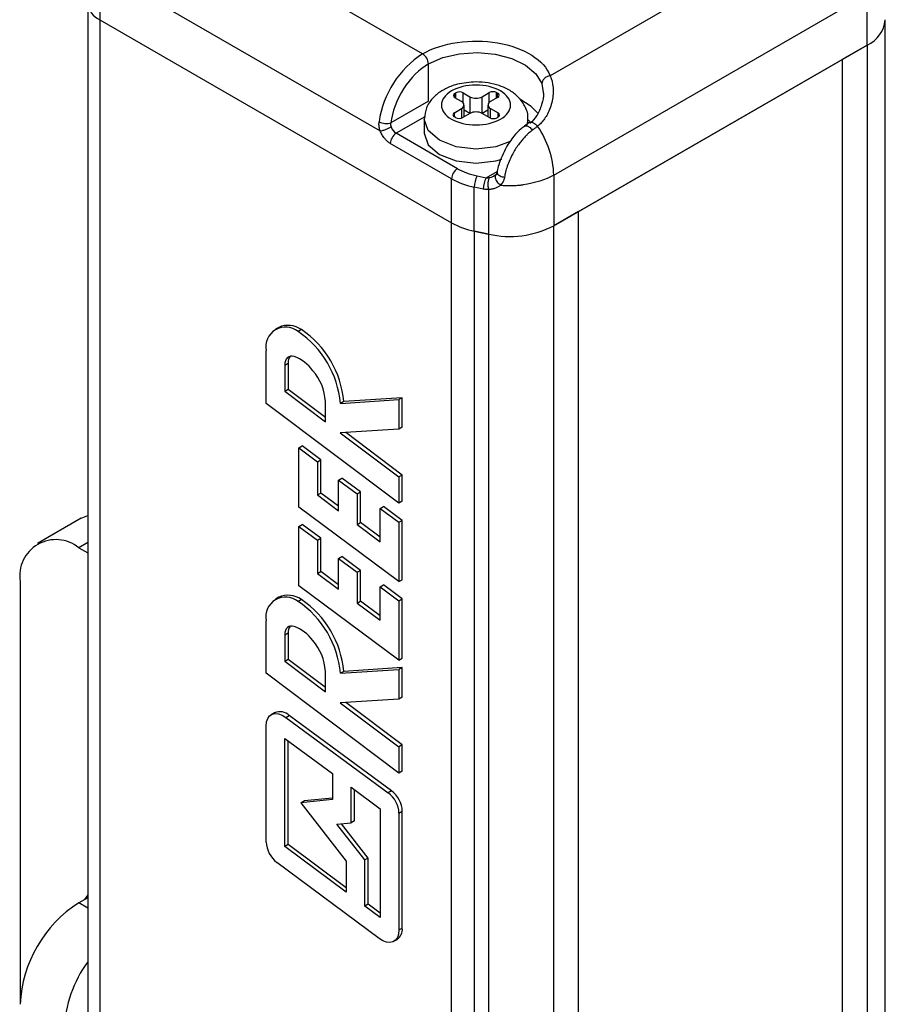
# Model space of a CAD drawing. Header units: inches. Extents: x 0.2 to 10.8, y 0.2 to 8.2.
# Tile 23 of 28: x 8.955 to 9.367, y 7.502 to 7.97. Entities that reach past the tile are written whole.
import ezdxf

# ---------------------------------------------------------------- set-up
doc = ezdxf.new("R2010")
doc.units = ezdxf.units.IN
doc.header["$MEASUREMENT"] = 0

msp = doc.modelspace()

# ---------------------------------------------------------------- linework, layer by layer
for p, q in [((9.146728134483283, 7.953663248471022), (9.04442036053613, 8.012724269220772)), ((9.317914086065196, 8.007086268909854), (9.207300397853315, 7.943230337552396)), ((8.993464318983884, 7.990708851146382), (8.993464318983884, 7.969813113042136)), ((9.209088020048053, 7.896045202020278), (9.35788487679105, 7.981943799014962)), ((9.357884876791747, 7.957833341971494), (9.357884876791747, 7.981943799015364)), ((8.987698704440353, 7.977848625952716), (8.987698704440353, 2.934744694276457)), ((9.0227952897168, 7.976991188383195), (9.126594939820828, 7.91706890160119)), ((8.993464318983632, 7.969813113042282), (9.160542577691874, 7.873360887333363)), ((8.993464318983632, 7.969813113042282), (8.993464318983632, 2.926709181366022)), ((9.366533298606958, 2.926782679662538), (9.366533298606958, 7.969886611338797)), ((9.209088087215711, 7.87193478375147), (9.357884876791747, 7.957833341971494)), ((9.35788487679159, 7.957833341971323), (9.346123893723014, 7.951043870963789)), ((9.35788487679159, 7.957833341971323), (9.35788487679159, 2.914729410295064)), ((9.220849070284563, 7.878724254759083), (9.346123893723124, 7.951043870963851)), ((9.346123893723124, 7.951043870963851), (9.346123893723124, 2.907939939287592)), ((9.149512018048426, 7.931160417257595), (9.149512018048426, 7.948841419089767)), ((9.203446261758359, 7.939551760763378), (9.20407194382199, 7.935214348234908)), ((9.16208715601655, 7.934828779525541), (9.162587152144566, 7.935117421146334)), ((9.16208715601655, 7.93281990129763), (9.16208715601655, 7.934828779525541)), ((9.165251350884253, 7.930993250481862), (9.16208715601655, 7.93281990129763)), ((9.162587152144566, 7.932531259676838), (9.162587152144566, 7.935117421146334)), ((9.166067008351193, 7.935117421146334), (9.169231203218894, 7.933290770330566)), ((9.166067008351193, 7.930321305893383), (9.166067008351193, 7.935117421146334)), ((9.169231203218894, 7.933290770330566), (9.169231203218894, 7.925347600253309)), ((9.175030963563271, 7.933290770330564), (9.178405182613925, 7.935238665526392)), ((9.175030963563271, 7.925347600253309), (9.175030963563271, 7.933290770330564)), ((9.178405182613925, 7.930547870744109), (9.178405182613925, 7.935238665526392)), ((9.182385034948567, 7.932941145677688), (9.179010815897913, 7.930993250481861)), ((9.181885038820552, 7.935238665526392), (9.182385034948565, 7.934950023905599)), ((9.181885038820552, 7.932652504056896), (9.181885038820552, 7.935238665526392)), ((9.182385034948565, 7.932941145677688), (9.182385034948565, 7.934950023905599)), ((9.149512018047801, 7.931160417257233), (9.131632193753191, 7.920838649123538)), ((9.1618771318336, 7.925697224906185), (9.165251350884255, 7.927645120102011)), ((9.165251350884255, 7.927645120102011), (9.165251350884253, 7.923143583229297)), ((9.166452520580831, 7.92374350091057), (9.166452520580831, 7.929319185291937)), ((9.169171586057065, 7.925313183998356), (9.166452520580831, 7.926882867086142)), ((9.177809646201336, 7.926882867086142), (9.1750905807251, 7.925313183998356)), ((9.177809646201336, 7.929319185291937), (9.177809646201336, 7.923743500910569)), ((9.179010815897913, 7.927645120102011), (9.182595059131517, 7.925575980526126)), ((9.179010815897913, 7.923093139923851), (9.179010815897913, 7.927645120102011)), ((9.147784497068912, 7.923734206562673), (9.134200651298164, 7.915892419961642)), ((9.147524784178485, 7.922621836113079), (9.147524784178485, 7.915924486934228)), ((9.1618771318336, 7.923688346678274), (9.1618771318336, 7.925697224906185)), ((9.162377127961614, 7.923399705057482), (9.1618771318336, 7.923688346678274)), ((9.169231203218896, 7.925347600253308), (9.165856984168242, 7.923399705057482)), ((9.178615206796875, 7.923278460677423), (9.175030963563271, 7.925347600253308)), ((9.182595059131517, 7.923567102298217), (9.182095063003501, 7.923278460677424)), ((9.182595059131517, 7.923567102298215), (9.182595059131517, 7.925575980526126)), ((9.19673679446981, 7.922523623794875), (9.196215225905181, 7.919711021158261)), ((9.196737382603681, 7.920522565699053), (9.196737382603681, 7.922621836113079)), ((9.197147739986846, 7.920835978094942), (9.195118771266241, 7.91928634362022)), ((9.163326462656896, 7.899078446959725), (9.134200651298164, 7.915892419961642)), ((9.160542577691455, 7.894256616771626), (9.131416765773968, 7.911070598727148)), ((9.160542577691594, 7.873360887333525), (9.160542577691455, 7.894256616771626)), ((9.17266922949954, 7.895642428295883), (9.176917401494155, 7.894749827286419)), ((9.176917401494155, 7.894749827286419), (9.182172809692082, 7.897783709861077)), ((9.181398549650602, 7.896040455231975), (9.180663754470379, 7.89558810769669)), ((9.20908808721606, 7.896045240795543), (9.209088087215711, 7.87193478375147)), ((9.175570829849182, 7.889399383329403), (9.17132269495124, 7.890291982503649)), ((9.171322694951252, 7.869396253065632), (9.171322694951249, 7.890291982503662)), ((9.17810984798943, 7.889184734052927), (9.178109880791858, 7.867970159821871)), ((9.220849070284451, 7.878724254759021), (9.209088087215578, 7.871934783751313)), ((9.220849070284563, 2.835620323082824), (9.220849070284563, 7.878724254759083)), ((9.160542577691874, 2.830256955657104), (9.160542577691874, 7.873360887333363)), ((9.209088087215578, 2.828830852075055), (9.209088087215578, 7.871934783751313)), ((9.178109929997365, 7.867970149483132), (9.171322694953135, 7.869396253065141)), ((9.171322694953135, 7.869396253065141), (9.171322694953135, 2.826292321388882)), ((9.171322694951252, 7.869396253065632), (9.178109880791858, 7.867970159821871)), ((9.178109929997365, 7.867970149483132), (9.178109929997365, 2.824866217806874)), ((9.07843343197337, 7.823675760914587), (9.076851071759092, 7.822762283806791)), ((9.08921025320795, 7.822608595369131), (9.087627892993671, 7.821695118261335)), ((9.072386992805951, 7.787534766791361), (9.072387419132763, 7.812646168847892)), ((9.08124863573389, 7.805785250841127), (9.08283099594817, 7.806698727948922)), ((9.08124863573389, 7.805785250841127), (9.08124863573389, 7.793310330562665)), ((9.08283099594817, 7.806698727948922), (9.08283099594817, 7.79422380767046)), ((9.08124863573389, 7.793310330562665), (9.08283099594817, 7.79422380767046)), ((9.08124863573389, 7.793310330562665), (9.100562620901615, 7.778813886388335)), ((9.08283099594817, 7.79422380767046), (9.100562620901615, 7.780915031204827)), ((9.135534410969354, 7.740148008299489), (9.072386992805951, 7.787534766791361)), ((9.100562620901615, 7.778813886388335), (9.100562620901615, 7.788471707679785)), ((9.10771151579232, 7.787543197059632), (9.135534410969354, 7.789325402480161)), ((9.109293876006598, 7.788456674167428), (9.10771151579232, 7.787543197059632)), ((9.137116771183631, 7.790238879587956), (9.109293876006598, 7.788456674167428)), ((9.137116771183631, 7.790238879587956), (9.135534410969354, 7.789325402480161)), ((9.135534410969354, 7.789325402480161), (9.135534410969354, 7.775280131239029)), ((9.137116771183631, 7.776193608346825), (9.137116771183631, 7.790238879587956)), ((9.135534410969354, 7.775280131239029), (9.107651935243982, 7.773492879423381)), ((9.107651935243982, 7.773492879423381), (9.135534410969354, 7.752565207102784)), ((9.137116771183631, 7.75347868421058), (9.11023108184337, 7.773658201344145)), ((9.137116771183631, 7.776193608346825), (9.135534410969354, 7.775280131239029)), ((9.087892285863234, 7.76639014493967), (9.08947464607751, 7.767303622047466)), ((9.087892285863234, 7.738183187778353), (9.087892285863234, 7.76639014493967)), ((9.087892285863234, 7.76639014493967), (9.096753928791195, 7.75981666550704)), ((9.098336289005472, 7.760730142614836), (9.08947464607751, 7.767303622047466)), ((9.096753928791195, 7.75981666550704), (9.098336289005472, 7.760730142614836)), ((9.096753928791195, 7.75981666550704), (9.096753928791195, 7.744013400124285)), ((9.098336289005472, 7.74492687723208), (9.098336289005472, 7.760730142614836)), ((9.137116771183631, 7.75347868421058), (9.135534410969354, 7.752565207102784)), ((9.137116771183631, 7.741061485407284), (9.137116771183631, 7.75347868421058)), ((9.10682934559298, 7.751131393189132), (9.108411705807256, 7.752044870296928)), ((9.10682934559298, 7.736539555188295), (9.10682934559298, 7.751131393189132)), ((9.10682934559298, 7.751131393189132), (9.11569098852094, 7.744557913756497)), ((9.11727334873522, 7.745471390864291), (9.108411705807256, 7.752044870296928)), ((9.135534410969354, 7.752565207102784), (9.135534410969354, 7.740148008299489)), ((9.096753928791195, 7.744013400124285), (9.098336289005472, 7.74492687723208)), ((9.10682934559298, 7.738626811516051), (9.098336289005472, 7.74492687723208)), ((9.11569098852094, 7.744557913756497), (9.11727334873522, 7.745471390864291)), ((9.11569098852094, 7.744557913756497), (9.11569098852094, 7.729966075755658)), ((9.11727334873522, 7.730879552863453), (9.11727334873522, 7.745471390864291)), ((9.096753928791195, 7.744013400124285), (9.10682934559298, 7.736539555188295)), ((9.137116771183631, 7.741061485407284), (9.135534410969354, 7.740148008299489)), ((9.135534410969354, 7.702842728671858), (9.087892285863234, 7.738183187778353)), ((9.126672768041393, 7.737623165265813), (9.128255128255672, 7.738536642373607)), ((9.126672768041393, 7.721819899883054), (9.126672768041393, 7.737623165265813)), ((9.126672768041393, 7.737623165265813), (9.135534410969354, 7.731049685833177)), ((9.137116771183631, 7.731963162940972), (9.128255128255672, 7.738536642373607)), ((8.984632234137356, 7.732932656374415), (8.963753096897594, 7.720879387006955)), ((8.984632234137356, 7.732932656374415), (8.987698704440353, 7.734221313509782)), ((9.11569098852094, 7.729966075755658), (9.11727334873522, 7.730879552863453)), ((9.126672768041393, 7.723907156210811), (9.11727334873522, 7.730879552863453)), ((9.135534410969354, 7.731049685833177), (9.137116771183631, 7.731963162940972)), ((9.135534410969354, 7.731049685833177), (9.135534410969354, 7.702842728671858)), ((9.137116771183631, 7.703756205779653), (9.137116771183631, 7.731963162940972)), ((9.087892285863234, 7.729089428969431), (9.08947464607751, 7.730002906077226)), ((9.087892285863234, 7.700882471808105), (9.087892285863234, 7.729089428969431)), ((9.087892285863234, 7.729089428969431), (9.096753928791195, 7.7225159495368)), ((9.098336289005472, 7.723429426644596), (9.08947464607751, 7.730002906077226)), ((9.11569098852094, 7.729966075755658), (9.126672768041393, 7.721819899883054)), ((8.987698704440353, 7.721390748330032), (8.983436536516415, 7.718930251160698)), ((9.096753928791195, 7.7225159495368), (9.098336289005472, 7.723429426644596)), ((9.096753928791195, 7.7225159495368), (9.096753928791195, 7.706712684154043)), ((9.098336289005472, 7.707626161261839), (9.098336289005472, 7.723429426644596)), ((8.983436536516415, 7.718930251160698), (8.987698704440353, 7.716469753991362)), ((9.10682934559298, 7.713830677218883), (9.108411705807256, 7.714744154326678)), ((9.10682934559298, 7.699238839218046), (9.10682934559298, 7.713830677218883)), ((9.10682934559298, 7.713830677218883), (9.11569098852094, 7.707257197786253)), ((9.117273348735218, 7.708170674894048), (9.108411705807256, 7.714744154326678)), ((9.096753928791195, 7.706712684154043), (9.098336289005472, 7.707626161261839)), ((9.096753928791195, 7.706712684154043), (9.10682934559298, 7.699238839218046)), ((9.10682934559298, 7.701326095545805), (9.098336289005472, 7.707626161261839)), ((9.11569098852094, 7.707257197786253), (9.117273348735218, 7.708170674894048)), ((9.11569098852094, 7.707257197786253), (9.11569098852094, 7.692665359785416)), ((9.11727334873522, 7.693578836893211), (9.117273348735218, 7.708170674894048)), ((8.9555976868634, 7.702854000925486), (8.9555976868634, 7.501966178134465)), ((9.135534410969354, 7.702842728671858), (9.137116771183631, 7.703756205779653)), ((9.135534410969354, 7.665542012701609), (9.087892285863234, 7.700882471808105)), ((9.126672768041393, 7.700322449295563), (9.128255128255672, 7.701235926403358)), ((9.126672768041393, 7.684519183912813), (9.126672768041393, 7.700322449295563)), ((9.126672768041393, 7.700322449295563), (9.135534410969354, 7.693748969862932)), ((9.137116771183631, 7.694662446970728), (9.128255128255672, 7.701235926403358)), ((9.07843343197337, 7.695402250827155), (9.076851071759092, 7.694488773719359)), ((9.089210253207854, 7.694335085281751), (9.087627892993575, 7.693421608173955)), ((9.11569098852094, 7.692665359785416), (9.11727334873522, 7.693578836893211)), ((9.11569098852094, 7.692665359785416), (9.126672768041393, 7.684519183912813)), ((9.126672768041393, 7.68660644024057), (9.11727334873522, 7.693578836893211)), ((9.135534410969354, 7.693748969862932), (9.137116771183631, 7.694662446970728)), ((9.135534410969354, 7.693748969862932), (9.135534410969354, 7.665542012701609)), ((9.137116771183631, 7.666455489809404), (9.137116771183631, 7.694662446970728)), ((9.072386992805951, 7.65926125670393), (9.072387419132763, 7.684372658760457)), ((9.08124863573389, 7.677511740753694), (9.08283099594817, 7.67842521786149)), ((9.08124863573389, 7.677511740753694), (9.08124863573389, 7.665036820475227)), ((9.08283099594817, 7.67842521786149), (9.08283099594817, 7.665950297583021)), ((9.08124863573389, 7.665036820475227), (9.08283099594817, 7.665950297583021)), ((9.08124863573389, 7.665036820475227), (9.100562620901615, 7.650540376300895)), ((9.08283099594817, 7.665950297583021), (9.100562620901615, 7.652641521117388)), ((9.135534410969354, 7.665542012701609), (9.137116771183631, 7.666455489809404)), ((9.100562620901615, 7.650540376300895), (9.100562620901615, 7.660198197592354)), ((9.10771151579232, 7.659269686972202), (9.135534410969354, 7.661051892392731)), ((9.109293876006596, 7.660183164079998), (9.10771151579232, 7.659269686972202)), ((9.137116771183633, 7.661965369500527), (9.109293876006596, 7.660183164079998)), ((9.137116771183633, 7.661965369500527), (9.135534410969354, 7.661051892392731)), ((9.135534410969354, 7.661051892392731), (9.135534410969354, 7.647006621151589)), ((9.137116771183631, 7.647920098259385), (9.137116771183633, 7.661965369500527)), ((9.135534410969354, 7.611874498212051), (9.072386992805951, 7.65926125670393)), ((9.135534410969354, 7.647006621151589), (9.107651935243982, 7.645219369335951)), ((9.137116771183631, 7.647920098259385), (9.135534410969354, 7.647006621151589)), ((9.107651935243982, 7.645219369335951), (9.135534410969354, 7.624291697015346)), ((9.137116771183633, 7.625205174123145), (9.11023108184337, 7.645384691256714)), ((9.076447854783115, 7.640489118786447), (9.074865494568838, 7.639575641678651)), ((9.081839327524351, 7.638257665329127), (9.083421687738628, 7.639171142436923)), ((9.081839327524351, 7.638257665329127), (9.130430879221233, 7.602496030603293)), ((9.13201323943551, 7.603409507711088), (9.083421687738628, 7.639171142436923)), ((9.072442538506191, 7.579094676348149), (9.072442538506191, 7.634220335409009)), ((9.081304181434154, 7.576933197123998), (9.081304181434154, 7.628322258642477)), ((9.081304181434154, 7.628322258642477), (9.104015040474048, 7.611607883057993)), ((9.082886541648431, 7.577846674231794), (9.082886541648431, 7.627157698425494)), ((9.137116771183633, 7.625205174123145), (9.135534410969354, 7.624291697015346)), ((9.135534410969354, 7.624291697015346), (9.135534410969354, 7.611874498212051)), ((9.137116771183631, 7.612787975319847), (9.137116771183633, 7.625205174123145)), ((9.104015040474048, 7.611607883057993), (9.104015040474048, 7.59923808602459)), ((9.137116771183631, 7.612787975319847), (9.135534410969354, 7.611874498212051)), ((9.112876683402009, 7.605086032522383), (9.126672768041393, 7.594932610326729)), ((9.112876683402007, 7.588270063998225), (9.112876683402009, 7.605086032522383)), ((9.114459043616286, 7.589183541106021), (9.114459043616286, 7.6039214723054)), ((9.104015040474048, 7.59923808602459), (9.08887483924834, 7.597692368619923)), ((9.104015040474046, 7.599990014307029), (9.090457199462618, 7.598605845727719)), ((9.13201323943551, 7.603409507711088), (9.130430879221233, 7.602496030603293)), ((9.08887483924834, 7.597692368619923), (9.090457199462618, 7.598605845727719)), ((9.08887483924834, 7.597692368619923), (9.110464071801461, 7.569943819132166)), ((9.126672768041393, 7.594932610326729), (9.126672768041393, 7.543184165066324)), ((9.135534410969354, 7.592791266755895), (9.137116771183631, 7.59370474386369)), ((9.135534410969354, 7.592791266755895), (9.135534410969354, 7.537280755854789)), ((9.137116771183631, 7.538194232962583), (9.137116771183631, 7.59370474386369)), ((9.106084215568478, 7.587576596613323), (9.112876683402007, 7.588270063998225)), ((9.11932716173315, 7.570555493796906), (9.106084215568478, 7.587576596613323)), ((9.120909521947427, 7.571468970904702), (9.10820854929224, 7.58779347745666)), ((9.114459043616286, 7.589183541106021), (9.112876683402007, 7.588270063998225)), ((9.082886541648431, 7.577846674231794), (9.081304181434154, 7.576933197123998)), ((9.110464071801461, 7.555241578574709), (9.081304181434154, 7.576933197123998)), ((9.110464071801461, 7.557332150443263), (9.082886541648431, 7.577846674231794)), ((9.120909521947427, 7.571468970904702), (9.11932716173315, 7.570555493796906)), ((9.120909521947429, 7.549561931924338), (9.120909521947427, 7.571468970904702)), ((9.126082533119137, 7.533284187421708), (9.077506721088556, 7.569419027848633)), ((9.110464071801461, 7.569943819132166), (9.110464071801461, 7.555241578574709)), ((9.11932716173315, 7.548648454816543), (9.11932716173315, 7.570555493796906)), ((8.987698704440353, 7.552644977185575), (8.983436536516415, 7.55018448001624)), ((8.987698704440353, 7.55391799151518), (8.986161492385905, 7.551757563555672)), ((8.987698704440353, 7.547723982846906), (8.983436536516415, 7.55018448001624)), ((9.120909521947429, 7.549561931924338), (9.11932716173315, 7.548648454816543)), ((9.126672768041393, 7.543184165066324), (9.11932716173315, 7.548648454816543)), ((9.126672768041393, 7.545274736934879), (9.120909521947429, 7.549561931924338)), ((9.135534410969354, 7.537280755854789), (9.137116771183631, 7.538194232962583)), ((9.133111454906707, 7.531925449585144), (9.134693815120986, 7.53283892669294))]:
    msp.add_line(p, q)
at = {"flags": 128}
for points in [[(9.149512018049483, 7.948841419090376), (9.156332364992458, 7.951840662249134), (9.16428768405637, 7.953686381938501), (9.172806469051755, 7.95424598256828), (9.18127673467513, 7.953479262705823), (9.189089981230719, 7.951441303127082), (9.19568490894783, 7.948278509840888), (9.200587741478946, 7.944218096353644), (9.203446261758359, 7.939551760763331)], [(9.201505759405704, 7.925413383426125), (9.198334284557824, 7.928694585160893), (9.192971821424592, 7.932111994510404)], [(9.188354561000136, 7.911941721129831), (9.181547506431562, 7.909498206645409), (9.172131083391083, 7.908416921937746), (9.162714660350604, 7.909498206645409), (9.154731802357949, 7.912577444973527), (9.149397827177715, 7.917185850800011), (9.147524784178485, 7.922621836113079), (9.14752718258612, 7.922820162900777)], [(9.147524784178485, 7.915924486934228), (9.149397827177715, 7.91048850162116), (9.15473180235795, 7.905880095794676), (9.162714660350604, 7.902800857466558), (9.172131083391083, 7.901719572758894), (9.181547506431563, 7.902800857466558), (9.184352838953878, 7.903595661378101)], [(9.085757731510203, 7.809810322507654), (9.084825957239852, 7.8099889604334), (9.083958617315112, 7.809957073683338), (9.08317969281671, 7.80971554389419), (9.08251072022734, 7.809271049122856), (9.08197019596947, 7.808635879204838), (9.081573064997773, 7.807827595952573), (9.081330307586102, 7.806868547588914), (9.08124863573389, 7.805785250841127)], [(9.085757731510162, 7.681536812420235), (9.08482595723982, 7.68171545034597), (9.083958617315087, 7.681683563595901), (9.083179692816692, 7.681442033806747), (9.082510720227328, 7.680997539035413), (9.081970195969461, 7.680362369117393), (9.08157306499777, 7.679554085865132), (9.0813303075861, 7.678595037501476), (9.08124863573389, 7.677511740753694)], [(9.072442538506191, 7.634220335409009), (9.072630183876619, 7.636134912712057), (9.073184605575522, 7.637745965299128), (9.074080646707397, 7.638980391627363), (9.07527764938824, 7.639782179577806), (9.07672129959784, 7.640114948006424), (9.078346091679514, 7.639963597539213), (9.080078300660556, 7.639334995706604), (9.081839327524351, 7.638257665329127)], [(9.135534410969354, 7.537280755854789), (9.13534528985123, 7.535359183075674), (9.134786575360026, 7.533743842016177), (9.13388381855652, 7.53250860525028), (9.132678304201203, 7.531709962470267), (9.131225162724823, 7.531384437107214), (9.129590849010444, 7.531546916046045), (9.12785010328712, 7.532189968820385), (9.126082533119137, 7.533284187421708)]]:
    msp.add_lwpolyline(points, dxfattribs=at)
for centre, radius, start, end in [((8.997550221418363, 7.978831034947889), 0.009900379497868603, 185.694799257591, 245.6253417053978), ((9.351868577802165, 7.971279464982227), 0.01473071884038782, 294.1055299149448, 354.5743291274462), ((9.17177774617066, 7.914927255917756), 0.04612982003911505, 122.8897541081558, 171.9937110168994), ((9.143467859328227, 7.948566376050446), 0.00605041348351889, 2.605481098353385, 57.39448815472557), ((9.1624683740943, 7.933824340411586), 0.001074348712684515, 110.7834207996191, 249.2165792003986), ((9.16432708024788, 7.931759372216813), 0.003782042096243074, 62.60967223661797, 117.390327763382), ((9.172131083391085, 7.938887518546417), 0.006303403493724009, 242.6096722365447, 297.3903277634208), ((9.180145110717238, 7.931880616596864), 0.003782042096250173, 62.60967223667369, 117.3903277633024), ((9.18200381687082, 7.933945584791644), 0.001074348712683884, 290.7834207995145, 69.21657920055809), ((9.164615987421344, 7.929319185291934), 0.00179058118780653, 290.783420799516, 69.21657920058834), ((9.179646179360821, 7.929319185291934), 0.0017905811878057, 110.7834207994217, 249.2165792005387), ((9.16225834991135, 7.924692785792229), 0.001074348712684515, 110.7834207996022, 249.2165792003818), ((9.164117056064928, 7.926757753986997), 0.003782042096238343, 242.6096722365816, 297.39032776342), ((9.172131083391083, 7.919750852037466), 0.006303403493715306, 62.60967223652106, 117.3903277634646), ((9.180355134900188, 7.926636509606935), 0.0037820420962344, 242.6096722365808, 297.390327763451), ((9.182213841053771, 7.924571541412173), 0.001074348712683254, 290.7834207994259, 69.21657920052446), ((9.137459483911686, 7.920980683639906), 0.006042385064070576, 200.2271128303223, 237.3620372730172), ((9.165239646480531, 7.894313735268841), 0.0438825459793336, 2.261297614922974, 34.61803951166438), ((9.137460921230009, 7.910795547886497), 0.006050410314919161, 122.6054588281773, 177.3944980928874), ((9.166586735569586, 7.893981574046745), 0.00605041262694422, 122.6054783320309, 177.3945215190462), ((9.17848448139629, 7.926403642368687), 0.03681498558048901, 240.8332321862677, 258.7824657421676), ((9.182855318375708, 7.890234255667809), 0.01153276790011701, 152.0345018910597, 179.7132069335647), ((9.187103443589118, 7.889341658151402), 0.01153275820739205, 152.0344625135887, 179.713214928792), ((9.178484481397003, 7.90550791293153), 0.03681498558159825, 240.8332321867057, 258.7824657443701), ((9.188126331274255, 7.912713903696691), 0.04585119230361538, 257.381722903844, 297.2045957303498), ((9.08168088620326, 7.814352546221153), 0.00944882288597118, 50.99477298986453, 190.4042165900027), ((9.082898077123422, 7.813813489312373), 0.01082577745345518, 54.33330392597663, 114.3562376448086), ((9.061836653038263, 7.783546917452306), 0.04604859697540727, 4.978617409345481, 55.93815624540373), ((9.063419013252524, 7.784460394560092), 0.04604859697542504, 4.978617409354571, 55.93815624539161), ((9.087573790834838, 7.80698959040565), 0.004751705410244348, 141.6742821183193, 183.5093960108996), ((9.079648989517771, 7.792640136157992), 0.01822448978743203, 34.94109447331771, 70.41565670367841), ((9.076947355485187, 7.787337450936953), 0.02364248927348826, 2.749840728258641, 41.74145559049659), ((8.97256911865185, 7.705607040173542), 0.01719327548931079, 50.79671476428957, 189.2140369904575), ((9.081680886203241, 7.686079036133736), 0.009448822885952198, 50.99477299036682, 190.40421659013), ((9.082898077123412, 7.685539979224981), 0.01082577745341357, 54.33330392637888, 114.3562376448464), ((9.061836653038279, 7.655273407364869), 0.04604859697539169, 4.978617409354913, 55.93815624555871), ((9.063419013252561, 7.656186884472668), 0.04604859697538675, 4.978617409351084, 55.93815624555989), ((9.087573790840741, 7.678716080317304), 0.004751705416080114, 141.6742822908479, 183.5093959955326), ((9.079648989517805, 7.664366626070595), 0.0182244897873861, 34.94109447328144, 70.415656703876), ((9.076947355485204, 7.659063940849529), 0.02364248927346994, 2.749840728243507, 41.74145559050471), ((9.07897012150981, 7.634725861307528), 0.006291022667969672, 44.95952390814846, 113.6363998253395), ((9.122513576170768, 7.592138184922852), 0.01303720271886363, 2.871359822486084, 52.60652151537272), ((9.124095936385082, 7.593051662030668), 0.01303720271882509, 2.871359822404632, 52.60652151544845), ((9.08546941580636, 7.579749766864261), 0.01304333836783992, 182.878842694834, 232.3757956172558), ((9.016039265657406, 7.499215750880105), 0.0605041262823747, 122.6054783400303, 177.3945215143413), ((9.131352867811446, 7.537576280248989), 0.0057969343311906, 305.1928279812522, 6.119352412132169), ((9.035221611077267, 7.487571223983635), 0.05879144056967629, 143.9331228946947, 177.7172841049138)]:
    msp.add_arc(centre, radius, start, end)
for points, knots in [([(9.146728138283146, 7.953663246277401), (9.156058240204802, 7.959049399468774), (9.169758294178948, 7.961049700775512), (9.195046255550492, 7.956694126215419), (9.204607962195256, 7.950687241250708), (9.207300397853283, 7.943230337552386)], [0, 0, 0, 0, 0.5, 0.5, 1, 1, 1, 1]), ([(9.14951201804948, 7.948841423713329), (9.145195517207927, 7.946349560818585), (9.141020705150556, 7.942157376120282), (9.134463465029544, 7.931887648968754), (9.132296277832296, 7.926147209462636), (9.13163219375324, 7.920838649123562)], [0, 0, 0, 0, 0.5, 0.5, 1, 1, 1, 1]), ([(9.20730039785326, 7.943230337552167), (9.207300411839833, 7.943230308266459), (9.208069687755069, 7.941619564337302), (9.208787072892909, 7.938739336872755), (9.208802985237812, 7.934514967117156), (9.208354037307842, 7.931261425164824), (9.20745489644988, 7.928037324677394), (9.206196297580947, 7.925178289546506), (9.204728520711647, 7.922796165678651), (9.203176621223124, 7.920845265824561), (9.201954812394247, 7.919772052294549), (9.201353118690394, 7.919243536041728)], [0, 0, 0, 0, 4.54235037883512e-06, 0.2498339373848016, 0.3722411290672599, 0.4937382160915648, 0.6174257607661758, 0.7359844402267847, 0.8272804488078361, 0.9149422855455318, 1, 1, 1, 1]), ([(9.207300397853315, 7.943230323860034), (9.206776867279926, 7.943167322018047), (9.206227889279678, 7.943008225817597), (9.205223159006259, 7.942512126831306), (9.204771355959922, 7.942176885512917), (9.204068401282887, 7.941432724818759), (9.203817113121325, 7.941026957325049), (9.20350729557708, 7.940250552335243), (9.203446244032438, 7.939880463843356), (9.20344624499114, 7.939551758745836)], [0, 0, 0, 0, 0.25, 0.25, 0.5, 0.5, 0.75, 0.75, 1, 1, 1, 1]), ([(9.172131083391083, 7.940293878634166), (9.169100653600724, 7.940087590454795), (9.16490319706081, 7.939801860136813), (9.159379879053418, 7.937984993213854), (9.155228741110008, 7.935927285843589), (9.151230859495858, 7.932556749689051), (9.148207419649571, 7.928162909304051), (9.147820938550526, 7.924648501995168), (9.147633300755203, 7.922942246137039)], [0, 0, 0, 0, 0.2501780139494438, 0.3465222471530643, 0.5049210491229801, 0.6661161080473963, 0.8378983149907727, 1, 1, 1, 1]), ([(9.160531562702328, 7.92262292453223), (9.157455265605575, 7.92439883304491), (9.155726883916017, 7.926807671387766), (9.155726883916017, 7.931830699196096), (9.157455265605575, 7.934239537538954), (9.163607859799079, 7.937791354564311), (9.167780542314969, 7.938789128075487), (9.176481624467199, 7.938789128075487), (9.180654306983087, 7.937791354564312), (9.18680690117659, 7.934239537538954), (9.18853528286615, 7.931830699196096), (9.18853528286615, 7.926807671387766), (9.18680690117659, 7.92439883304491), (9.180654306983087, 7.920847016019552), (9.176481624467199, 7.919849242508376), (9.167780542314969, 7.919849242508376), (9.163607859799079, 7.920847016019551), (9.160531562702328, 7.92262292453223)], [0, 0, 0, 0, 0.125, 0.125, 0.25, 0.25, 0.375, 0.375, 0.5, 0.5, 0.625, 0.625, 0.75, 0.75, 0.8749999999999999, 0.8749999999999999, 1, 1, 1, 1]), ([(9.196659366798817, 7.922461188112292), (9.196686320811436, 7.922593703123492), (9.197119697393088, 7.924724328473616), (9.1954688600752, 7.929101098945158), (9.191982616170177, 7.933749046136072), (9.187504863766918, 7.936787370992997), (9.182918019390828, 7.938738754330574), (9.177845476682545, 7.940031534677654), (9.174076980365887, 7.940204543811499), (9.172131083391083, 7.940293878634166)], [0, 0, 0, 0, 0.01271973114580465, 0.2045125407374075, 0.4045493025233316, 0.5628417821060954, 0.692499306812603, 0.8412192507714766, 1, 1, 1, 1]), ([(9.20407194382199, 7.935214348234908), (9.204087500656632, 7.93511352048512), (9.204342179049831, 7.9334628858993), (9.203353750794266, 7.929489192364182), (9.201436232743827, 7.924282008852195), (9.198859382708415, 7.921670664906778), (9.197691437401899, 7.920487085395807)], [0, 0, 0, 0, 0.02218325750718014, 0.3631584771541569, 0.7113545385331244, 1, 1, 1, 1]), ([(9.198084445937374, 7.920938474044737), (9.198022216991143, 7.921067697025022), (9.19777824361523, 7.921574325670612), (9.197181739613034, 7.921982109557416), (9.196737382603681, 7.922285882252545)], [0, 0, 0, 0, 0.2550644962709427, 1, 1, 1, 1]), ([(9.126594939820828, 7.91706890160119), (9.126502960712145, 7.917355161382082), (9.126319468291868, 7.917926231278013), (9.126140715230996, 7.918788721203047), (9.126039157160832, 7.919648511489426), (9.126016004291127, 7.920508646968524), (9.126070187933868, 7.921069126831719), (9.126097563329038, 7.921352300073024)], [0, 0, 0, 0, 0.1984663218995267, 0.3959275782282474, 0.5941706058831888, 0.7949613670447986, 1, 1, 1, 1]), ([(9.126097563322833, 7.921352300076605), (9.126826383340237, 7.920931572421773), (9.127847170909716, 7.92063127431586), (9.129896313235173, 7.92044109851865), (9.130912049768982, 7.920552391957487), (9.13163219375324, 7.920838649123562)], [0, 0, 0, 0, 0.5, 0.5, 1, 1, 1, 1]), ([(9.126595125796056, 7.917069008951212), (9.12687922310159, 7.917094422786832), (9.12724552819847, 7.917156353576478), (9.128110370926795, 7.917366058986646), (9.128607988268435, 7.91751419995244), (9.129622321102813, 7.917870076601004), (9.130135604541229, 7.918076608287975), (9.131055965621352, 7.918493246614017), (9.131461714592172, 7.918702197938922), (9.131789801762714, 7.91889158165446)], [0, 0, 0, 0, 0.25, 0.25, 0.5, 0.5, 0.75, 0.75, 1, 1, 1, 1]), ([(9.198968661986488, 7.917421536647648), (9.198628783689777, 7.917156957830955), (9.198005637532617, 7.916671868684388), (9.197167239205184, 7.915942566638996), (9.196500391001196, 7.915324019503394), (9.195560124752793, 7.914404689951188), (9.194393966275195, 7.913160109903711), (9.192350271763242, 7.910673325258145), (9.190155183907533, 7.907440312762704), (9.188210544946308, 7.903579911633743), (9.18693467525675, 7.900339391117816), (9.186106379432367, 7.897546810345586), (9.185793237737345, 7.895835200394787), (9.185644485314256, 7.895022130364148)], [0, 0, 0, 0, 0.05277005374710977, 0.0967506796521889, 0.1322283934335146, 0.1594462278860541, 0.2491283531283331, 0.3255586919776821, 0.5168217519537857, 0.6696571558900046, 0.7919853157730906, 0.9011863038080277, 1, 1, 1, 1]), ([(9.195176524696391, 7.919232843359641), (9.19463612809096, 7.918841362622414), (9.192843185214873, 7.917542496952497), (9.189714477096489, 7.914254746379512), (9.187584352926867, 7.910978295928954), (9.186393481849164, 7.909146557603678)], [0, 0, 0, 0, 0.1598316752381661, 0.5302939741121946, 1, 1, 1, 1]), ([(9.195160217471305, 7.919269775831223), (9.19522520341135, 7.919331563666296), (9.195420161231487, 7.919516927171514), (9.195940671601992, 7.919548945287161), (9.19665515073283, 7.919369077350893), (9.19744688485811, 7.918921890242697), (9.198251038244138, 7.918268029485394), (9.198729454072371, 7.917703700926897), (9.198968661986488, 7.917421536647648)], [0, 0, 0, 0, 0.09090909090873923, 0.2727272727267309, 0.4545454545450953, 0.6363636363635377, 0.8181818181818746, 1, 1, 1, 1]), ([(9.197153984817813, 7.92078387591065), (9.197232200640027, 7.920864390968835), (9.197478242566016, 7.921117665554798), (9.198127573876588, 7.921221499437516), (9.199001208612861, 7.921072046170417), (9.199898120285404, 7.920617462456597), (9.200704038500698, 7.91999212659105), (9.20114557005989, 7.919482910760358), (9.201353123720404, 7.919243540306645)], [0, 0, 0, 0, 0.09197359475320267, 0.2893194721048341, 0.4866653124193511, 0.6748924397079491, 0.8471745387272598, 1, 1, 1, 1]), ([(9.20135311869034, 7.919243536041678), (9.20096155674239, 7.918942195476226), (9.200191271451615, 7.91834939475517), (9.199371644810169, 7.917727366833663), (9.198968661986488, 7.917421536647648)], [0, 0, 0, 0, 0.508333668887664, 1, 1, 1, 1]), ([(9.131416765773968, 7.911070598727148), (9.131221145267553, 7.911190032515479), (9.130832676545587, 7.911427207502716), (9.130258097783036, 7.911866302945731), (9.12969825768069, 7.912361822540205), (9.129152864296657, 7.912919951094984), (9.128374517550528, 7.913828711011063), (9.127414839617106, 7.915194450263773), (9.126868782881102, 7.916442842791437), (9.126594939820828, 7.917068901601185)], [0, 0, 0, 0, 0.1007419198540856, 0.2000561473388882, 0.2990521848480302, 0.3988501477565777, 0.5005436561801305, 0.7495266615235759, 1, 1, 1, 1]), ([(9.186393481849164, 7.909146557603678), (9.185094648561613, 7.90644460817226), (9.183306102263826, 7.902723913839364), (9.18223766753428, 7.898710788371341), (9.182152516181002, 7.897555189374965), (9.182141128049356, 7.897400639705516)], [0, 0, 0, 0, 0.6967421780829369, 0.9594423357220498, 1, 1, 1, 1]), ([(9.178590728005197, 7.894875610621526), (9.1784224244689, 7.894683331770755), (9.178253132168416, 7.89439924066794), (9.177966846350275, 7.893617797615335), (9.177851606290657, 7.893118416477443), (9.177734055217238, 7.891992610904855), (9.17773336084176, 7.891370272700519), (9.177849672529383, 7.890191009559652), (9.177965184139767, 7.889639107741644), (9.17810986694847, 7.889184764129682)], [0, 0, 0, 0, 0.25, 0.25, 0.5, 0.5, 0.75, 0.75, 1, 1, 1, 1]), ([(9.181970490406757, 7.896490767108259), (9.181674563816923, 7.896376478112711), (9.18140626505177, 7.896155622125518), (9.181125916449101, 7.895425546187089), (9.181125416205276, 7.894911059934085), (9.181502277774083, 7.893748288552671), (9.181877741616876, 7.893113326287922), (9.182790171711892, 7.892021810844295), (9.183314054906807, 7.891570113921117), (9.183792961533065, 7.891244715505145)], [0, 0, 0, 0, 0.2500000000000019, 0.2500000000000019, 0.5000000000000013, 0.5000000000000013, 0.7500000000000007, 0.7500000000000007, 1, 1, 1, 1]), ([(9.182109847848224, 7.897447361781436), (9.182051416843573, 7.897188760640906), (9.181933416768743, 7.896666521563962), (9.181561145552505, 7.896230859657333), (9.181373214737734, 7.896010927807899)], [0, 0, 0, 0, 0.4951776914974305, 1, 1, 1, 1]), ([(9.182145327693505, 7.897429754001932), (9.18212005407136, 7.897332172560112), (9.182052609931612, 7.897071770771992), (9.182290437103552, 7.896606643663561), (9.182807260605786, 7.896090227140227), (9.183589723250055, 7.895627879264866), (9.18455641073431, 7.895246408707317), (9.185281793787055, 7.895096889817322), (9.185644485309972, 7.895022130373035)], [0, 0, 0, 0, 0.1070343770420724, 0.2856274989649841, 0.464220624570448, 0.6428137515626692, 0.8214068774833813, 1, 1, 1, 1]), ([(9.185644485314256, 7.895022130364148), (9.185600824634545, 7.894786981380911), (9.18551416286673, 7.894320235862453), (9.185298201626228, 7.893648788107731), (9.184969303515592, 7.892891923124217), (9.1844976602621, 7.892057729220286), (9.184029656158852, 7.891517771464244), (9.183792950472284, 7.891244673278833)], [0, 0, 0, 0, 0.1628690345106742, 0.3232775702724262, 0.4876377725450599, 0.74085899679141, 1, 1, 1, 1]), ([(9.178109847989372, 7.889184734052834), (9.17783370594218, 7.889178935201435), (9.177281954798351, 7.889167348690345), (9.176430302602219, 7.889239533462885), (9.175858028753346, 7.889345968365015), (9.175570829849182, 7.889399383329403)], [0, 0, 0, 0, 0.3329364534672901, 0.6652303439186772, 1, 1, 1, 1]), ([(9.183792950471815, 7.8912446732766), (9.183620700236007, 7.891097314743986), (9.183272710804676, 7.890799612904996), (9.182681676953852, 7.89041258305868), (9.182037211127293, 7.890066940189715), (9.181082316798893, 7.889664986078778), (9.179778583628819, 7.889286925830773), (9.178668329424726, 7.889218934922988), (9.17810984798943, 7.889184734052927)], [0, 0, 0, 0, 0.1139953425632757, 0.2302996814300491, 0.3497567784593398, 0.4731457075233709, 0.7349811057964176, 1, 1, 1, 1]), ([(9.183792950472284, 7.891244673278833), (9.184344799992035, 7.891201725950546), (9.185376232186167, 7.891121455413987), (9.186825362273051, 7.8910661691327), (9.188057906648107, 7.891048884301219), (9.189721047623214, 7.891062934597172), (9.191431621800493, 7.891140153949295), (9.193020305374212, 7.891276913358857), (9.19381402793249, 7.891361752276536), (9.194210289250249, 7.891408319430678), (9.194408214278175, 7.891432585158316), (9.19451922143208, 7.891446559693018), (9.194573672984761, 7.891453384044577), (9.194599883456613, 7.89145666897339)], [0, 0, 0, 0, 0.1535983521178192, 0.2870824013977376, 0.4004503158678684, 0.4937005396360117, 0.7459545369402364, 0.8730412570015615, 0.9367614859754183, 0.9686577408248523, 0.9846138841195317, 0.9925938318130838, 1, 1, 1, 1])]:
    msp.add_open_spline(points, degree=3, knots=knots)
for points in [[(9.131632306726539, 7.920838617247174), (9.131483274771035, 7.920200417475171), (9.13154314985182, 7.919527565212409), (9.13178980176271, 7.91889158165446)], [(9.16332645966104, 7.899078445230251), (9.165968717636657, 7.897553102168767), (9.169157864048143, 7.896380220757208), (9.172669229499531, 7.895642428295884)], [(9.176917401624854, 7.894749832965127), (9.177482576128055, 7.894738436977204), (9.178047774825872, 7.894780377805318), (9.17859072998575, 7.894875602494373)], [(9.178590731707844, 7.894875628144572), (9.179821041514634, 7.895091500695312), (9.181081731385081, 7.895674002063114), (9.181970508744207, 7.896490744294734)], [(9.20908808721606, 7.896045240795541), (9.205113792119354, 7.893750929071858), (9.200087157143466, 7.892158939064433), (9.194599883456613, 7.891456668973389)]]:
    msp.add_open_spline(points, degree=3)

doc.saveas('drawing.dxf')
